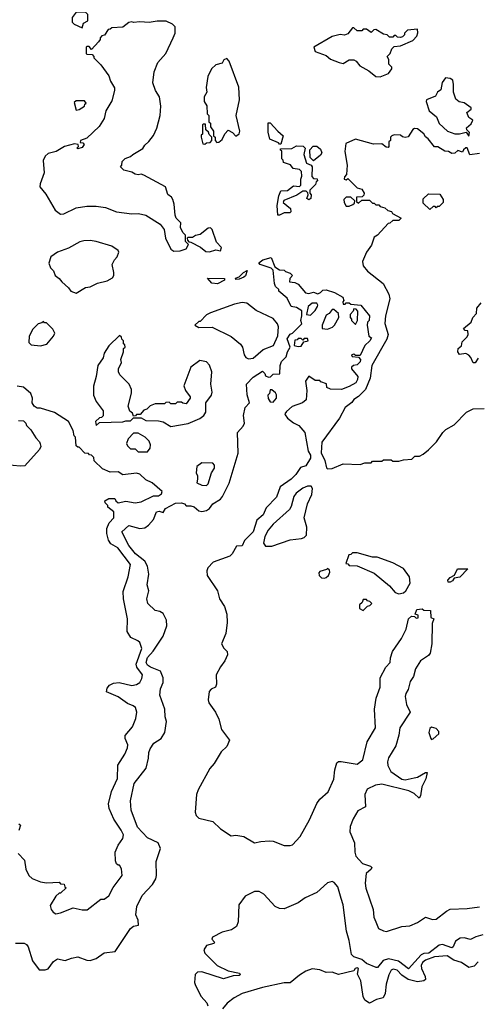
# Model space of a CAD drawing. Extents: x 2604950 to 2749250, y 940531 to 1028284.
# Tile 101 of 220: x 2669901 to 2672850, y 959565 to 965901. Entities that reach past the tile are written whole.
import ezdxf

# ---------------------------------------------------------------- set-up
doc = ezdxf.new("R2010")
doc.units = 0

msp = doc.modelspace()

# ---------------------------------------------------------------- linework, layer by layer
at = {"layer": '0CON05XD'}
for points in [[(2670305, 965850), (2670311.7, 965878.3), (2670340, 965895), (2670340, 965935), (2670325, 965950), (2670265, 965950), (2670240, 965915), (2670240, 965885), (2670251.7, 965871.7), (2670305, 965850)], [(2670895, 964412), (2670935, 964414), (2670975, 964427.5), (2670990, 964455), (2670970, 964475), (2670970, 964515), (2670953, 964533), (2670937.5, 964565), (2670940, 964595), (2670910, 964625), (2670903, 964643), (2670897.5, 964715), (2670887.5, 964745), (2670879.3, 964759.3), (2670855, 964777.5), (2670840, 964825), (2670701.7, 964901.7), (2670685, 964907.5), (2670665, 964902.5), (2670645, 964907.5), (2670625, 964920), (2670573, 964933), (2670550, 964955), (2670560, 964965), (2670561.7, 964988.3), (2670581.7, 965008.3), (2670615, 965020), (2670630, 965035), (2670695, 965072.5), (2670707.5, 965095), (2670733, 965117), (2670763, 965157), (2670785.9, 965204.1), (2670806.1, 965283.9), (2670810, 965345), (2670802.5, 965405), (2670776.7, 965445), (2670760, 965495), (2670767.5, 965565), (2670792.5, 965625), (2670843.3, 965685), (2670890, 965785), (2670902.5, 965815), (2670902.5, 965855), (2670885, 965872.5), (2670845, 965892.5), (2670787, 965893), (2670735, 965882.5), (2670675, 965887.5), (2670635, 965882.5), (2670625, 965887.5), (2670605, 965882.5), (2670567, 965853), (2670495, 965850), (2670485, 965840), (2670471.7, 965838.3), (2670448.3, 965801.7), (2670431.7, 965798.3), (2670420, 965785), (2670420, 965775), (2670408.3, 965758.3), (2670365, 965710), (2670348.3, 965728.3), (2670335, 965730), (2670330, 965725), (2670330, 965685), (2670335, 965680), (2670368.3, 965678.3), (2670380, 965665), (2670380, 965655), (2670425, 965610), (2670475, 965540), (2670487.5, 965505), (2670513, 965463), (2670513.3, 965445), (2670495, 965380), (2670456.2, 965315), (2670446.2, 965265), (2670413.3, 965215), (2670335, 965140), (2670292.5, 965125), (2670291.7, 965111.7), (2670308.3, 965108.3), (2670317.5, 965097.5), (2670305, 965080), (2670275, 965070), (2670270, 965075), (2670280, 965085), (2670278.3, 965098.3), (2670255, 965102.5), (2670190, 965085), (2670137, 965053), (2670085, 965040), (2670065, 965022.5), (2670053.3, 964995), (2670060, 964915), (2670032.9, 964845), (2670032, 964825), (2670068.8, 964778.8), (2670130, 964675), (2670165, 964650), (2670185, 964652.5), (2670265, 964691.2), (2670335, 964702), (2670395, 964702), (2670455, 964692), (2670525, 964664.2), (2670622.9, 964652.9), (2670666.1, 964653.9), (2670715, 964642.5), (2670806.4, 964586.4), (2670831.7, 964551.7), (2670841.2, 964495), (2670876.2, 964425), (2670895, 964412)], [(2672225, 965533.3), (2672277.5, 965555), (2672300, 965585), (2672300, 965595), (2672280, 965615), (2672280, 965645), (2672270, 965665), (2672287.5, 965685), (2672300, 965715), (2672315, 965730), (2672355, 965732.5), (2672435, 965767.5), (2672460, 965795), (2672467, 965817), (2672465, 965840), (2672400, 965835), (2672380, 965815), (2672380, 965805), (2672368.3, 965791.7), (2672355, 965787.5), (2672335, 965790), (2672325, 965800), (2672315, 965800), (2672305, 965790), (2672285, 965790), (2672270, 965805), (2672245, 965807.5), (2672195, 965837.5), (2672183, 965837), (2672165, 965820), (2672135, 965840), (2672115, 965840), (2672105, 965830), (2672075, 965830), (2672055, 965850), (2672045, 965850), (2672015, 965810), (2671995, 965802.5), (2671967, 965807), (2671915, 965793.8), (2671797.5, 965725), (2671805, 965697.5), (2671875, 965670), (2671905, 965647.5), (2671960, 965625), (2671985, 965620), (2672025, 965643.3), (2672055, 965642.5), (2672070, 965635), (2672092.5, 965605), (2672152, 965572), (2672195, 965536.7), (2672225, 965533.3)], [(2671171.7, 965111.7), (2671185, 965112.5), (2671205, 965130), (2671223, 965167), (2671245, 965190), (2671272.5, 965175), (2671295, 965152.5), (2671315, 965166.7), (2671320, 965185), (2671295.6, 965285), (2671318.6, 965385), (2671313.6, 965466.4), (2671250, 965635), (2671235, 965652.5), (2671217, 965643), (2671205, 965622.5), (2671165, 965610), (2671137.5, 965585), (2671113.6, 965536.4), (2671103.3, 965465), (2671107.5, 965435), (2671090, 965405), (2671090, 965375), (2671107, 965347), (2671110, 965295), (2671120, 965285), (2671120, 965245), (2671130, 965235), (2671131.7, 965211.7), (2671150, 965185), (2671150, 965155), (2671160, 965145), (2671160, 965125), (2671171.7, 965111.7)], [(2672795, 965152.5), (2672800, 965175), (2672783, 965193), (2672781.2, 965205), (2672809.3, 965230.7), (2672820, 965255), (2672795, 965272.5), (2672783.3, 965305), (2672810, 965325), (2672810, 965335), (2672766.1, 965366.1), (2672733.3, 965373.3), (2672710.7, 965390.7), (2672696.7, 965435), (2672697.5, 965485), (2672691.7, 965511.7), (2672675, 965522.5), (2672645, 965527.5), (2672623.6, 965496.4), (2672615, 965450), (2672592.5, 965435), (2672580, 965410), (2672523.3, 965385), (2672520, 965375), (2672540, 965315), (2672585.9, 965275.9), (2672605, 965232.5), (2672657.5, 965185), (2672705, 965166.7), (2672735, 965166.7), (2672777.5, 965177.5), (2672795, 965152.5)], [(2670265, 965320), (2670285, 965322.5), (2670320, 965345), (2670321.7, 965358.3), (2670330, 965365), (2670318.3, 965378.3), (2670265, 965380), (2670251.7, 965368.3), (2670265, 965320)], [(2671095, 965100), (2671105, 965110), (2671128.3, 965111.7), (2671140, 965125), (2671140, 965145), (2671121.7, 965161.7), (2671118.3, 965178.3), (2671101.7, 965191.7), (2671098.3, 965228.3), (2671085, 965230), (2671080, 965225), (2671080, 965165), (2671071.7, 965158.3), (2671070, 965145), (2671081.7, 965101.7), (2671095, 965100)], [(2671585, 965100), (2671575, 965100), (2671568.3, 965108.3), (2671513, 965133), (2671503, 965177), (2671501.7, 965238.3), (2671515, 965237.5), (2671563.6, 965183.6), (2671600, 965155), (2671585, 965100)], [(2672865, 965040), (2672801.7, 965031.7), (2672785, 965077.5), (2672775, 965077.5), (2672760, 965065), (2672755, 965050), (2672725, 965060), (2672705, 965042.5), (2672685, 965040), (2672665, 965052.5), (2672640, 965055), (2672595, 965082.5), (2672573, 965083), (2672532.5, 965135), (2672515, 965147.5), (2672505, 965166.7), (2672465, 965198.8), (2672445, 965201.2), (2672434.1, 965195.9), (2672405, 965147.5), (2672385, 965142.5), (2672368.3, 965148.3), (2672355, 965157.5), (2672315, 965160), (2672300, 965155), (2672290, 965145), (2672290, 965125), (2672280, 965115), (2672280, 965085), (2672275, 965080), (2672261.7, 965081.7), (2672235, 965102.5), (2672180.7, 965100.7), (2672065, 965133.3), (2672002.5, 965105), (2671996.4, 965053.6), (2672012, 964965), (2672007.5, 964905), (2671995, 964890), (2671992.5, 964875), (2672005, 964870), (2672015, 964880), (2672075, 964820), (2672105, 964810), (2672120, 964785), (2672118.3, 964771.7), (2672108.3, 964761.7), (2672071.7, 964758.3), (2672071.7, 964731.7), (2672085, 964720), (2672105, 964740), (2672155, 964740), (2672175, 964720), (2672185, 964720), (2672195, 964710), (2672215, 964710), (2672225, 964700), (2672255, 964690), (2672273, 964673), (2672296.4, 964666.4), (2672303.3, 964653.3), (2672360, 964625), (2672345, 964610), (2672305, 964610), (2672287, 964593), (2672275, 964590), (2672205.9, 964514.1), (2672185, 964502.5), (2672168.6, 964451.4), (2672136, 964405), (2672110, 964345), (2672115, 964317.5), (2672143.4, 964283.4), (2672243.7, 964203.7), (2672280, 964135), (2672285.9, 964104.1), (2672259.4, 963995), (2672254.6, 963945.4), (2672274.6, 963875), (2672266.4, 963845), (2672170, 963675), (2672160, 963595), (2672128.9, 963521.1), (2672084, 963476), (2672055, 963456.7), (2672041.7, 963438.3), (2671997.5, 963405), (2671963, 963337), (2671847.2, 963182.8), (2671844.6, 963115), (2671867.5, 963065), (2671878.3, 963018.3), (2671885, 963010)], [(2671575, 964642.5), (2671563.6, 964643.6), (2671561.2, 964705), (2671571.7, 964768.3), (2671585, 964800), (2671627, 964803), (2671665, 964832.5), (2671705, 964827.5), (2671713, 964837), (2671713.3, 964875), (2671720, 964895), (2671717.5, 964925), (2671705, 964937.5), (2671663, 964943), (2671646.7, 964966.7), (2671601.7, 964981.7), (2671598.3, 964998.3), (2671590, 965005), (2671590, 965055), (2671580, 965065), (2671585, 965070), (2671655, 965072.5), (2671685, 965090), (2671727, 965087), (2671740, 965075), (2671732.5, 965035), (2671748.3, 964978.3), (2671780, 964965), (2671786.7, 964955), (2671783, 964893), (2671795, 964880), (2671818.3, 964878.3), (2671820, 964865), (2671811.7, 964858.3), (2671808.3, 964841.7), (2671770, 964805), (2671770, 964785), (2671780, 964775), (2671778.3, 964751.7), (2671765, 964742.5), (2671751.7, 964751.7), (2671760, 964775), (2671758.3, 964788.3), (2671747, 964797), (2671725, 964797.5), (2671687, 964773), (2671603, 964737), (2671600, 964725), (2671646.1, 964686.1), (2671647.5, 964665), (2671641.7, 964658.3), (2671605, 964657.5), (2671575, 964642.5)], [(2671795, 964992.5), (2671772.5, 965015), (2671770, 965065), (2671793, 965087), (2671815, 965086.7), (2671839.3, 965069.3), (2671847.5, 965045), (2671839.3, 965030.7), (2671795, 964992.5)], [(2672025, 964702.5), (2672048.3, 964711.7), (2672058.3, 964721.7), (2672060, 964735), (2672035, 964760), (2672005, 964760), (2671990, 964745), (2671992.5, 964725), (2672005, 964702.5), (2672025, 964702.5)], [(2672545, 964680), (2672501.7, 964721.7), (2672501.7, 964748.3), (2672535, 964780), (2672608.3, 964778.3), (2672630, 964745), (2672630, 964725), (2672605, 964700), (2672591.7, 964698.3), (2672585, 964690), (2672578.3, 964698.3), (2672565, 964700), (2672545, 964680)], [(2671125, 964406.7), (2671165, 964421.2), (2671195, 964413.8), (2671202.5, 964435), (2671168.8, 964468.8), (2671141.7, 964551.7), (2671131.7, 964561.7), (2671115, 964560), (2671065, 964520), (2671035, 964512.5), (2671015, 964500), (2670985, 964500), (2670980, 964495), (2670981.7, 964481.7), (2670991.7, 964471.7), (2671005, 964470), (2671067, 964437), (2671100.5, 964410.5), (2671125, 964406.7)], [(2670265, 964142.5), (2670325, 964177.5), (2670355, 964182.5), (2670403.6, 964206.4), (2670465, 964220), (2670499.3, 964240.7), (2670507.5, 964255), (2670507.5, 964275), (2670497.5, 964325), (2670513, 964357), (2670530, 964375), (2670540, 964405), (2670536.4, 964416.4), (2670495, 964443.3), (2670395, 964473.8), (2670355, 964480), (2670315, 964478), (2670288.3, 964471.7), (2670215, 964432), (2670145, 964406.2), (2670102.5, 964375), (2670090, 964335), (2670100, 964305), (2670120, 964285), (2670130, 964255), (2670156.4, 964236.4), (2670173.6, 964213.6), (2670216.4, 964176.4), (2670230, 964155), (2670265, 964142.5)], [(2669875, 959958.8), (2669930.7, 959959.3), (2669945, 959950), (2669955.8, 959935), (2669983.3, 959845), (2670027.3, 959787.3), (2670065, 959786), (2670085, 959794), (2670120.2, 959839.8), (2670145, 959857.5), (2670195, 959846), (2670235, 959862.9), (2670275, 959870), (2670335, 959848.1), (2670355, 959846.7), (2670395, 959859.2), (2670445, 959896.2), (2670516.1, 959903.9), (2670615, 960052.5), (2670635, 960067.5), (2670666.7, 960075), (2670665.6, 960105.6), (2670650.5, 960140.5), (2670655.9, 960194.1), (2670690, 960265), (2670758.1, 960335), (2670778.3, 960371.7), (2670783.3, 960395), (2670780, 960485), (2670807.8, 960567.8), (2670793.8, 960603.8), (2670725, 960635.4), (2670660, 960705), (2670620.6, 960815), (2670614.4, 960875), (2670638.5, 960985), (2670715.8, 961085), (2670731.4, 961148.6), (2670732.5, 961185), (2670741.7, 961208.3), (2670766.7, 961245), (2670812.5, 961275), (2670836.7, 961315), (2670848, 961385), (2670838.6, 961415), (2670835.7, 961465), (2670804.4, 961555), (2670808.2, 961595), (2670826.7, 961635), (2670826.5, 961665), (2670808.9, 961708.9), (2670744.2, 961735), (2670725, 961747.5), (2670715.6, 961765), (2670725, 961797.1), (2670761.4, 961838.6), (2670825.5, 961934.5), (2670849.4, 962000.6), (2670846.8, 962036.8), (2670825, 962080), (2670805, 962092.5), (2670775, 962099.2), (2670727.5, 962145), (2670721.4, 962175), (2670734.2, 962225), (2670723.6, 962265), (2670733.4, 962333.4), (2670724.4, 962385), (2670707.8, 962417.8), (2670647.5, 962465), (2670605, 962518), (2670560, 962605), (2670605, 962646.7), (2670675, 962627.5), (2670708, 962632), (2670731.7, 962648.3), (2670764.3, 962685.7), (2670782, 962735), (2670799.5, 962739.5), (2670825, 962730), (2670840, 962755), (2670905, 962790), (2670945, 962791.4), (2670963.3, 962785), (2670975, 962772.5), (2671005, 962773.3), (2671025, 962766.2), (2671055, 962741.2), (2671075, 962736.2), (2671105, 962743.8), (2671124.2, 962755.8), (2671146.2, 962785), (2671195, 962816.7), (2671207.1, 962832.9), (2671252.1, 962917.9), (2671308.6, 963111.4), (2671304.2, 963245), (2671341.2, 963285), (2671348.8, 963305), (2671344.2, 963355), (2671354.3, 963405.7), (2671382.5, 963435), (2671366.4, 963486.4), (2671363.8, 963555), (2671405, 963600), (2671465, 963640), (2671480, 963625), (2671485, 963610), (2671505, 963600), (2671517, 963603), (2671535, 963620), (2671578.3, 963621.7), (2671580, 963675), (2671588.3, 963701.7), (2671618.3, 963731.7), (2671626.7, 963765), (2671643.3, 963795), (2671625, 963847.5), (2671645, 963877.5), (2671660, 963885), (2671720, 963945), (2671712.5, 963965), (2671720, 963995), (2671718.3, 964028.3), (2671685, 964050), (2671650, 964055), (2671625, 964110), (2671570, 964155), (2671570, 964165), (2671550, 964185), (2671543, 964203), (2671535, 964290), (2671521.7, 964301.7), (2671450, 964325), (2671443, 964337), (2671467.5, 964355), (2671521.7, 964371.7), (2671545, 964310), (2671575, 964292.5), (2671605, 964290), (2671615, 964280), (2671645, 964270), (2671660, 964255), (2671643, 964237), (2671640, 964215), (2671675, 964210), (2671695, 964200), (2671743.9, 964143.9), (2671765, 964140), (2671795, 964147.5), (2671821.7, 964138.3), (2671840, 964145), (2671855, 964160), (2671875, 964162.5), (2671930, 964145), (2671982.5, 964115), (2671990, 964095), (2671982.5, 964085), (2671985, 964070), (2671998.3, 964071.7), (2672005, 964080), (2672025, 964080), (2672035, 964070), (2672100, 964065), (2672156.1, 963996.1), (2672152.5, 963965), (2672142.5, 963955), (2672140, 963935), (2672150, 963865), (2672167.5, 963855), (2672156.7, 963835), (2672126.2, 963803.8), (2672095, 963740), (2672065, 963740), (2672055, 963750), (2672040, 963745), (2672043, 963733), (2672085, 963730), (2672097.5, 963715), (2672095, 963700), (2672075, 963680), (2672053, 963677), (2672040, 963665), (2672040, 963655), (2672080, 963605), (2672078.8, 963585), (2672066.2, 963565), (2672025, 963540), (2671975, 963522.5), (2671903.9, 963523.9), (2671880, 963535), (2671878.3, 963558.3), (2671841.7, 963571.7), (2671835, 963580), (2671805, 963580), (2671765, 963607.5), (2671742.5, 963575), (2671752.5, 963515), (2671746.7, 963455), (2671722.5, 963435), (2671657.5, 963412.5), (2671620.7, 963379.3), (2671610, 963365), (2671611.7, 963358.3), (2671627, 963337), (2671665, 963306.7), (2671699.5, 963289.5), (2671738.8, 963245), (2671760, 963125), (2671775, 963100), (2671775, 963080), (2671745, 963030), (2671710, 963020), (2671680, 962975), (2671650, 962945), (2671580, 962895), (2671555, 962828), (2671490.3, 962759.7), (2671470.6, 962715), (2671428.3, 962681.7), (2671405, 962606), (2671350.7, 962549.3), (2671335, 962516), (2671297.7, 962512.3), (2671271.1, 962465), (2671255, 962448.1), (2671148.6, 962411.4), (2671113.8, 962375), (2671106.2, 962355), (2671110, 962325), (2671175, 962226.7), (2671188, 962175), (2671220, 962125), (2671235.8, 962075.8), (2671237.3, 962022.7)], [(2671175, 964202.5), (2671140, 964205), (2671111.7, 964238.3), (2671220, 964235), (2671220, 964225), (2671175, 964202.5)], [(2671295, 964230), (2671291.7, 964238.3), (2671315, 964247.5), (2671343.3, 964275), (2671367.5, 964287.5), (2671356.4, 964253.6), (2671346.2, 964243.8), (2671315, 964232.5), (2671295, 964230)], [(2671375, 963718.8), (2671405, 963724.2), (2671470.3, 963779.7), (2671537.5, 963805), (2671565, 963867.5), (2671568.5, 963925), (2671562.9, 963945), (2671535, 963979.2), (2671425, 964030), (2671365, 964076.7), (2671335, 964081.2), (2671285, 964070), (2671130, 964015), (2671105, 964002.5), (2671065, 963960), (2671055, 963960), (2671030, 963935), (2671055, 963920), (2671141.7, 963921.7), (2671265, 963863.3), (2671325, 963812.5), (2671336.7, 963795), (2671346.7, 963745), (2671358.3, 963728.3), (2671375, 963718.8)], [(2671775, 964000), (2671805, 964030), (2671820, 964055), (2671822.5, 964065), (2671815, 964077.5), (2671785, 964077.5), (2671760, 964055), (2671750, 964005), (2671775, 964000)], [(2671885, 963910), (2671917, 963923), (2671930, 963935), (2671957.5, 963985), (2671955, 964010), (2671925, 964037.5), (2671915, 964037.5), (2671895, 964010), (2671875, 964000), (2671850, 963935), (2671850, 963915), (2671885, 963910)], [(2672065, 963940), (2672077.5, 963965), (2672080, 964025), (2672068.3, 964038.3), (2672055, 964040), (2672050, 964025), (2672030, 964005), (2672030, 963985), (2672040, 963975), (2672040, 963965), (2672065, 963940)], [(2672855, 963722.5), (2672835, 963692.5), (2672823.3, 963693.3), (2672808.3, 963728.3), (2672795, 963742.5), (2672775, 963752.5), (2672735, 963747.5), (2672723.6, 963763.6), (2672727.5, 963785), (2672747, 963803), (2672751.7, 963828.3), (2672785, 963860), (2672790, 963875), (2672788.3, 963898.3), (2672771.7, 963901.7), (2672760, 963915), (2672810, 963955), (2672820, 963985), (2672845, 964010), (2672847.5, 964045), (2672875, 964080)], [(2670035, 963802.5), (2670076.4, 963813.6), (2670120, 963865), (2670127.5, 963885), (2670115, 963910), (2670075, 963950), (2670061.7, 963951.7), (2670055, 963960), (2670045, 963950), (2670020, 963945), (2669985, 963910), (2669962.5, 963865), (2669960, 963825), (2669975, 963810), (2670035, 963802.5)], [(2670875, 963283.8), (2670987.3, 963302.7), (2671062.5, 963335), (2671087.5, 963355), (2671100, 963375), (2671100, 963435), (2671136.7, 963485), (2671141.2, 963505), (2671133.3, 963555), (2671140, 963635), (2671125, 963677.5), (2671105, 963700), (2671062.7, 963707.3), (2671003.3, 963665), (2670960, 963545), (2670970, 963515), (2671000, 963475), (2671000, 963465), (2670975, 963430), (2670953, 963433), (2670945, 963440), (2670915, 963440), (2670905, 963430), (2670875, 963430), (2670865, 963440), (2670843, 963437), (2670835, 963430), (2670775, 963430), (2670743, 963417), (2670720, 963395), (2670701.7, 963388.3), (2670678.3, 963361.7), (2670655, 963360), (2670648.3, 963351.7), (2670635, 963350), (2670628.3, 963368.3), (2670611.7, 963381.7), (2670600, 963415), (2670621.7, 963498.3), (2670621.7, 963521.7), (2670606.1, 963556.1), (2670547, 963617), (2670537.5, 963635), (2670537.5, 963655), (2670557.5, 963695), (2670552.5, 963715), (2670570, 963765), (2670570, 963785), (2670580, 963795), (2670578.3, 963808.3), (2670570, 963815), (2670570, 963835), (2670560, 963845), (2670558.3, 963858.3), (2670545, 963870), (2670475, 963802.5), (2670446.7, 963755), (2670440, 963725), (2670403.8, 963675), (2670393.3, 963605), (2670376.4, 963543.6), (2670376.2, 963485), (2670393.3, 963445), (2670440, 963385), (2670438.3, 963351.7), (2670428.3, 963341.7), (2670415, 963340), (2670390, 963315), (2670395, 963290), (2670415, 963310), (2670565, 963312.5), (2670585, 963320), (2670615, 963320), (2670635, 963340), (2670685, 963340), (2670715, 963322.5), (2670795, 963320), (2670825, 963313.3), (2670875, 963283.8)], [(2671695, 963797.5), (2671715, 963800), (2671731.7, 963828.3), (2671760, 963835), (2671755, 963850), (2671735, 963850), (2671725, 963840), (2671715, 963850), (2671695, 963850), (2671688.3, 963841.7), (2671675, 963840), (2671670, 963805), (2671695, 963797.5)], [(2670165, 960153.3), (2670245, 960186.2), (2670305, 960173.8), (2670336.1, 960173.9), (2670425, 960242.5), (2670445, 960242.5), (2670476.4, 960263.6), (2670503.9, 960316.1), (2670562.5, 960395), (2670557, 960437), (2670545, 960460), (2670535, 960460), (2670525, 960470), (2670518.3, 960488.3), (2670517.5, 960545), (2670535, 960590), (2670567, 960633), (2670570, 960655), (2670556.2, 960685), (2670507.1, 960757.1), (2670478, 960825), (2670474, 960855), (2670492.5, 960935), (2670532.3, 961017.7), (2670533.8, 961105), (2670578.6, 961175), (2670595.7, 961215), (2670597.1, 961235), (2670580, 961275), (2670580, 961295), (2670628.3, 961351.7), (2670649.2, 961405), (2670656, 961445), (2670646.7, 961475), (2670632.5, 961485), (2670595, 961500), (2670535, 961543.3), (2670460, 961575), (2670465, 961600), (2670480.7, 961619.3), (2670505, 961632.5), (2670543, 961637), (2670625, 961616), (2670655, 961624), (2670675, 961636.7), (2670688.8, 961661.2), (2670692.5, 961685), (2670656.9, 961735), (2670652.2, 961755), (2670688.8, 961855), (2670675, 961893.3), (2670662.5, 961905), (2670617.5, 961925), (2670593.6, 961963.6), (2670596, 962045), (2670570.8, 962175), (2670567.7, 962222.3), (2670600, 962315), (2670615.7, 962395), (2670533.2, 962503.2), (2670489.2, 962529.2), (2670472.8, 962552.8), (2670462.3, 962595), (2670463.6, 962626.4), (2670477.5, 962662.5), (2670507.1, 962695), (2670508.8, 962735), (2670470, 962765), (2670470, 962775), (2670451.7, 962791.7), (2670450, 962805), (2670475, 962820), (2670515, 962820), (2670520, 962805), (2670535, 962792.5), (2670585, 962803.8), (2670645, 962791.2), (2670685, 962798.8), (2670763.6, 962836.4), (2670795, 962837.5), (2670815, 962850), (2670820, 962865), (2670755, 962920), (2670715, 962940), (2670675, 962976.7), (2670655, 962983.3), (2670565, 962972.5), (2670535, 962992.5), (2670485, 962990), (2670435, 963010), (2670381.7, 963061.7), (2670380, 963085), (2670365, 963100), (2670351.7, 963101.7), (2670345, 963110), (2670321.7, 963111.7), (2670285, 963150), (2670275, 963150), (2670265, 963160), (2670260, 963215), (2670253, 963223), (2670247, 963257), (2670216.4, 963316.4), (2670125, 963373.3), (2670035, 963402.5), (2670015, 963402.5), (2669993.6, 963413.6), (2669982.5, 963435), (2669983.3, 963465), (2669973.3, 963495), (2669925, 963536.7), (2669885, 963543.8)], [(2671535, 963440), (2671556.7, 963465), (2671556.7, 963486.7), (2671550, 963500), (2671525, 963520), (2671515, 963520), (2671510, 963495), (2671500, 963485), (2671503, 963463), (2671515, 963442.5), (2671535, 963440)], [(2671885, 963010), (2671915, 963013.3), (2671985, 963042.5), (2672095, 963040), (2672125, 963050), (2672165, 963050), (2672175, 963060), (2672235, 963060), (2672245, 963070), (2672295, 963070), (2672305, 963060), (2672345, 963060), (2672375, 963070), (2672427, 963073), (2672448.3, 963091.7), (2672477, 963093), (2672500, 963105), (2672536.4, 963133.6), (2672587.5, 963185), (2672627.5, 963245), (2672647.5, 963265), (2672700, 963295), (2672780, 963375), (2672823, 963397), (2672895, 963400)], [(2669893, 963323), (2669925, 963320), (2669940, 963305), (2669945, 963290), (2669973, 963263), (2670005, 963210), (2670030, 963185), (2670033, 963173), (2670037.5, 963155), (2670030, 963135), (2669935, 963030), (2669905, 963027.5), (2669815, 963037.5)], [(2670725, 963120), (2670742.5, 963145), (2670743.3, 963165), (2670735, 963190), (2670710, 963215), (2670665, 963240), (2670635, 963240), (2670600, 963205), (2670590, 963175), (2670595, 963160), (2670615, 963140), (2670645, 963140), (2670665, 963120), (2670725, 963120)], [(2671105, 962903.3), (2671116.2, 962915), (2671137.5, 962985), (2671156.2, 963015), (2671156.2, 963035), (2671145, 963048), (2671075, 963048.8), (2671042.5, 963025), (2671037.5, 962985), (2671046.4, 962966.4), (2671047.5, 962945), (2671041.7, 962921.7), (2671075, 962906.7), (2671105, 962903.3)], [(2671485, 962513.3), (2671525, 962513.8), (2671645, 962553.8), (2671717, 962563), (2671735, 962570), (2671750, 962585), (2671752.5, 962635), (2671733.3, 962695), (2671756.7, 962785), (2671784, 962845), (2671788.8, 962885), (2671778.8, 962898.8), (2671755, 962899.2), (2671725, 962887.1), (2671682.5, 962855), (2671666.8, 962833.2), (2671651.3, 962768.7), (2671640.3, 962749.7), (2671535, 962655.8), (2671503, 962617), (2671481.4, 962575), (2671471.7, 962531.7), (2671485, 962513.3)], [(2672345, 962206.7), (2672375, 962213.3), (2672390, 962225), (2672416.2, 962275), (2672413.3, 962315), (2672375, 962370), (2672305.9, 962405.9), (2672205, 962443.3), (2672173.6, 962443.6), (2672075, 962470), (2672045, 962470), (2672035, 962460), (2672021.7, 962458.3), (2672001.7, 962401.7), (2672015, 962400), (2672025, 962390), (2672075, 962387.5), (2672185, 962340), (2672285, 962257.5), (2672320, 962215), (2672345, 962206.7)], [(2671865, 962307.5), (2671875, 962312.5), (2671890, 962325), (2671900, 962345), (2671898.3, 962358.3), (2671885, 962370), (2671877.5, 962362.5), (2671835, 962350), (2671828.3, 962341.7), (2671830, 962325), (2671845, 962310), (2671865, 962307.5)], [(2672661.7, 962281.7), (2672660, 962295), (2672675, 962312.5), (2672703, 962327), (2672721.7, 962368.3), (2672788.3, 962368.3), (2672736.4, 962313.6), (2672701.7, 962308.3), (2672689.3, 962290.7), (2672675, 962282.5), (2672661.7, 962281.7)], [(2672115, 962100), (2672141.7, 962128.3), (2672158.3, 962131.7), (2672170, 962145), (2672158.3, 962158.3), (2672141.7, 962161.7), (2672135, 962170), (2672115, 962170), (2672108.3, 962151.7), (2672090, 962135), (2672091.7, 962111.7), (2672115, 962100)], [(2671237.3, 962022.7), (2671229.7, 961950.3), (2671201.2, 961885), (2671215.9, 961855.9), (2671238, 961835), (2671240, 961815), (2671223.8, 961775), (2671195, 961736.7), (2671167.5, 961685), (2671170, 961625), (2671162.5, 961605), (2671135, 961592.5), (2671122.3, 961577.7), (2671115.7, 961525), (2671119.2, 961505), (2671163.1, 961445), (2671185, 961400), (2671202.5, 961332.5), (2671252.7, 961265), (2671235, 961223.5), (2671199.3, 961190.7), (2671154.4, 961115.6), (2671127.5, 961082.5), (2671050.8, 960945), (2671041.2, 960915), (2671031.7, 960801.7), (2671039.3, 960779.3), (2671055, 960763.3), (2671145, 960742.5), (2671194.2, 960694.2), (2671265, 960650), (2671295, 960653.3), (2671345, 960645.8), (2671415, 960604.3), (2671455, 960612.2), (2671507.9, 960617.9), (2671535, 960614.2), (2671605, 960586.2), (2671645, 960586), (2671658.3, 960591.7), (2671708.5, 960645), (2671768.4, 960751.6), (2671815, 960857.5), (2671835, 960884.2), (2671888.3, 960931.7), (2671925.9, 961014.1), (2671932.9, 961075), (2671945, 961118), (2671955, 961127.1), (2671971.7, 961128.3), (2672075, 961110.9), (2672112.5, 961137.5), (2672140.9, 961255), (2672194.5, 961345), (2672186.9, 961465), (2672198.9, 961535), (2672224.3, 961605.7), (2672222.9, 961665), (2672260, 961735), (2672287.5, 961765), (2672291.2, 961795), (2672304, 961835), (2672361.4, 961918.6), (2672391.7, 961978.3), (2672406.7, 962045), (2672425, 962062.5), (2672445, 962060), (2672455, 962050), (2672468.3, 962051.7), (2672468.3, 962068.3), (2672450, 962075), (2672460, 962105), (2672495, 962110), (2672505, 962102.5), (2672548.3, 962098.3), (2672550, 962055), (2672570, 962045), (2672560, 962015), (2672557.1, 961885), (2672546.7, 961825), (2672535, 961810), (2672484.2, 961775.8), (2672452.5, 961725), (2672438.8, 961675), (2672416.7, 961643.3), (2672405, 961590), (2672388.6, 961565), (2672384.2, 961545), (2672394.2, 961495), (2672418, 961445), (2672350, 961345), (2672345, 961297.5), (2672325, 961228), (2672278.1, 961151.9), (2672270.7, 961125), (2672272.5, 961102.5), (2672292.9, 961062.9), (2672363.9, 961013.9), (2672385, 961010), (2672442, 961022), (2672465, 961027.5), (2672515, 961056.2), (2672526, 961056), (2672518.1, 961015), (2672492.9, 960965), (2672484.2, 960905.8), (2672475, 960891.2), (2672442, 960922), (2672409.1, 960939.1), (2672235, 960980.7), (2672194.2, 960975.8), (2672140.9, 960949.1), (2672125.3, 960915), (2672130, 960835), (2672080.4, 960809.6), (2672050.9, 960759.1), (2672031, 960709), (2672027.9, 960675), (2672057.9, 960605), (2672059.7, 960545), (2672068, 960518), (2672110.6, 960470.6), (2672162.5, 960455), (2672169.5, 960445), (2672165.5, 960435), (2672133, 960407), (2672126.7, 960345), (2672131.6, 960311.6), (2672178, 960175), (2672182.5, 960125), (2672195.5, 960095), (2672213.3, 960053.3), (2672245, 960037.5), (2672265.6, 960034.4), (2672363.9, 960066.1), (2672415, 960070), (2672465, 960090.6), (2672515, 960126.7), (2672560.3, 960110.3), (2672585, 960112.5), (2672650.8, 960165), (2672675, 960176.5), (2672785, 960181.1), (2672865, 960193.3)], [(2672555, 961270), (2672565, 961273.3), (2672602.5, 961305), (2672601.7, 961321.7), (2672585, 961340), (2672555, 961347.5), (2672545, 961340), (2672537.5, 961315), (2672550, 961275), (2672555, 961270)], [(2669895, 960727.5), (2669907, 960717), (2669895, 960682.5)], [(2669892.5, 960535), (2669931.7, 960491.7), (2669940, 960435), (2669960, 960395), (2669982.5, 960375), (2670035, 960353.8), (2670075, 960347.5), (2670155, 960350), (2670165, 960340), (2670188.3, 960338.3), (2670191.7, 960321.7), (2670200, 960315), (2670165, 960280), (2670155, 960280), (2670135, 960260), (2670098.3, 960201.7), (2670103.3, 960175), (2670117, 960157), (2670135, 960147.5), (2670165, 960153.3)], [(2672885, 960012.5), (2672840.2, 959999.8), (2672805, 959981.8), (2672765, 959992.2), (2672739.8, 959990.2), (2672709.1, 959970.9), (2672694.1, 959935.9), (2672685, 959928.8), (2672625, 959948.9), (2672605, 959945.6), (2672538.1, 959895), (2672505, 959891.8), (2672487.6, 959882.4), (2672407.5, 959792.5), (2672342, 959842), (2672277, 959857), (2672242.7, 959847.3), (2672207.6, 959802.4), (2672198.3, 959801.7), (2672135, 959827.1), (2672105, 959852.5), (2672055, 959870), (2672038.6, 959885), (2672024.6, 959975), (2672007.1, 960035), (2671986.4, 960205), (2671972, 960245), (2671950.9, 960320.9), (2671928.4, 960348.4), (2671915, 960355.5), (2671885, 960346.9), (2671816.9, 960285), (2671739.9, 960250.1), (2671695, 960217.8), (2671605, 960180), (2671575, 960181.8), (2671548.1, 960195), (2671475, 960274.2), (2671445, 960291.9), (2671415, 960290.9), (2671355, 960260.4), (2671314.4, 960205), (2671310, 960095), (2671298.1, 960065), (2671266.3, 960043.7), (2671205, 960030), (2671143.4, 959996.6), (2671140, 959985), (2671156.7, 959965), (2671153, 959957), (2671105, 959944), (2671087.1, 959915), (2671095, 959894.3), (2671174, 959815), (2671245, 959780.4), (2671317.5, 959765), (2671322.5, 959755), (2671315, 959751.2), (2671277.7, 959747.7), (2671215, 959730), (2671075, 959774.1), (2671047.7, 959772.3), (2671032.5, 959757.5), (2671027.5, 959705), (2671034, 959685), (2671070, 959615), (2671106.9, 959575), (2671114.4, 959555)], [(2672855, 959837.5), (2672829.7, 959810.3), (2672795, 959801.4), (2672748, 959835), (2672698.6, 959848.6), (2672655, 959876.5), (2672575, 959869.8), (2672515, 959848.7), (2672496.3, 959835), (2672488.6, 959815), (2672489.7, 959795), (2672514.6, 959745), (2672516.7, 959725), (2672504.7, 959715.3), (2672465, 959710.2), (2672404.8, 959724.8), (2672363, 959753), (2672334.3, 959785), (2672308.7, 959791.3), (2672295, 959783.8), (2672279.2, 959755), (2672262.9, 959695), (2672256.1, 959633.9), (2672243, 959607), (2672200, 959595), (2672155, 959572.5), (2672125, 959592.5), (2672114.2, 959614.2), (2672100, 959715), (2672078.3, 959758.3), (2672085, 959796.2), (2672075, 959800), (2672062.5, 959795), (2672055, 959780), (2671955, 959757.5), (2671915, 959772.5), (2671875, 959770), (2671835, 959787.5), (2671785, 959792.5), (2671745, 959777.5), (2671705, 959752.5), (2671645, 959703.8), (2671605, 959704), (2671465, 959674.2), (2671335, 959635.6), (2671283, 959607), (2671237.6, 959572.4), (2671208.6, 959535)]]:
    msp.add_lwpolyline(points, dxfattribs=at)

doc.saveas('drawing.dxf')
